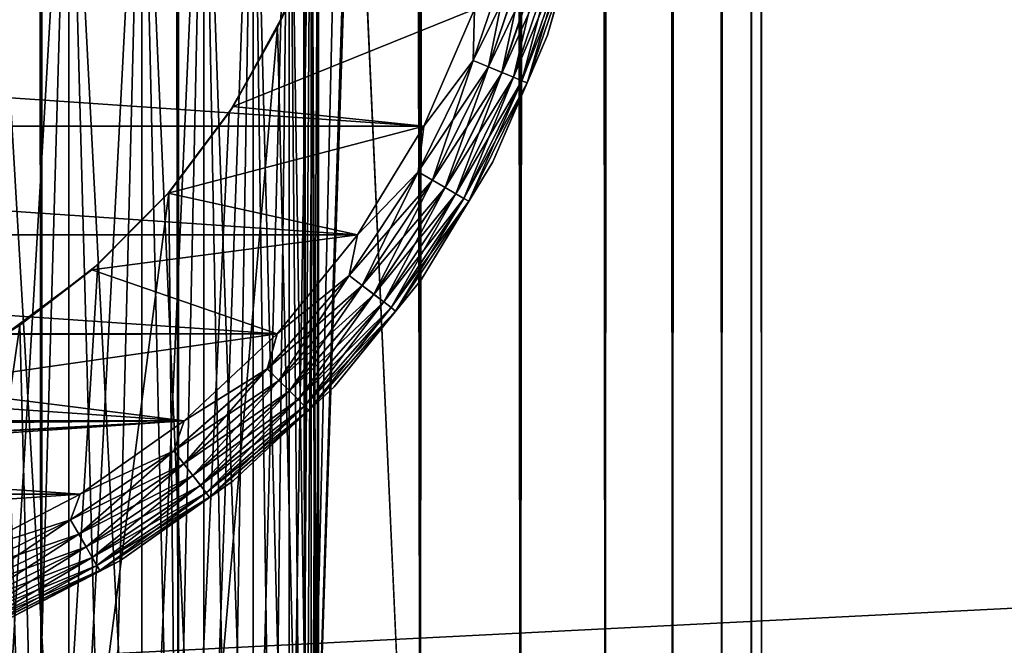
# Model space of a CAD drawing. Extents: x -265 to 265, y 0 to 1307.
# Tile 22 of 256: x -245 to -232, y 8 to 16. Entities that reach past the tile are written whole.
import ezdxf

# ---------------------------------------------------------------- set-up
doc = ezdxf.new("R2010")
doc.units = 0
doc.header["$LTSCALE"] = 65.185185
for name, color, linetype in [('12', 7, 'CONTINUOUS'), ('13', 7, 'CONTINUOUS'), ('14', 7, 'CONTINUOUS'), ('18', 7, 'CONTINUOUS'), ('22', 7, 'CONTINUOUS'), ('26', 7, 'CONTINUOUS'), ('28', 7, 'CONTINUOUS'), ('29', 7, 'CONTINUOUS'), ('3', 7, 'CONTINUOUS'), ('305', 7, 'CONTINUOUS'), ('309', 7, 'CONTINUOUS'), ('4', 7, 'CONTINUOUS')]:
    doc.layers.add(name, color=color, linetype=linetype)

msp = doc.modelspace()

# ---------------------------------------------------------------- linework, layer by layer
at = {"layer": '12', "color": 7, "linetype": 'CONTINUOUS'}
for points in [[(-240.776, 16.842, -11.828), (-241.228, 15.745, -12.167), (-241.131, 15.95, -25), (-240.776, 16.842, -11.828)], [(-241.131, 15.95, -25), (-241.228, 15.745, -12.167), (-241.798, 14.729, -25), (-241.131, 15.95, -25)], [(-241.228, 15.745, -12.167), (-241.847, 14.653, -12.591), (-241.798, 14.729, -25), (-241.228, 15.745, -12.167)], [(-241.798, 14.729, -25), (-242.626, 13.621, -13.063), (-242.631, 13.615, -25), (-241.798, 14.729, -25)], [(-241.847, 14.653, -12.591), (-242.626, 13.621, -13.063), (-241.798, 14.729, -25), (-241.847, 14.653, -12.591)], [(-242.631, 13.615, -25), (-243.539, 12.698, -13.537), (-243.615, 12.631, -25), (-242.631, 13.615, -25)], [(-242.626, 13.621, -13.063), (-243.539, 12.698, -13.537), (-242.631, 13.615, -25), (-242.626, 13.621, -13.063)], [(-243.539, 12.698, -13.537), (-244.542, 11.921, -13.972), (-243.615, 12.631, -25), (-243.539, 12.698, -13.537)], [(-243.615, 12.631, -25), (-244.542, 11.921, -13.972), (-244.729, 11.798, -25), (-243.615, 12.631, -25)], [(-244.542, 11.921, -13.972), (-245.599, 11.3, -14.34), (-244.729, 11.798, -25), (-244.542, 11.921, -13.972)]]:
    msp.add_3dface(points, dxfattribs=at)
at = {"layer": '13', "color": 7, "linetype": 'CONTINUOUS'}
for points in [[(-241.131, 15.95, -25), (-241.798, 14.729, -25), (-238.693, 15.981, -25), (-241.131, 15.95, -25)], [(-241.798, 14.729, -25), (-239.345, 14.479, -25), (-238.693, 15.981, -25), (-241.798, 14.729, -25)], [(-241.798, 14.729, -25), (-242.631, 13.615, -25), (-239.345, 14.479, -25), (-241.798, 14.729, -25)], [(-242.631, 13.615, -25), (-240.196, 13.08, -25), (-239.345, 14.479, -25), (-242.631, 13.615, -25)], [(-242.631, 13.615, -25), (-243.615, 12.631, -25), (-240.196, 13.08, -25), (-242.631, 13.615, -25)], [(-243.615, 12.631, -25), (-241.23, 11.809, -25), (-240.196, 13.08, -25), (-243.615, 12.631, -25)], [(-243.615, 12.631, -25), (-244.729, 11.798, -25), (-241.23, 11.809, -25), (-243.615, 12.631, -25)], [(-244.729, 11.798, -25), (-245.95, 11.131, -25), (-241.23, 11.809, -25), (-244.729, 11.798, -25)], [(-245.95, 11.131, -25), (-242.427, 10.691, -25), (-241.23, 11.809, -25), (-245.95, 11.131, -25)], [(-245.95, 11.131, -25), (-247.253, 10.645, -25), (-242.427, 10.691, -25), (-245.95, 11.131, -25)], [(-242.427, 10.691, -25), (-250, 10.25, -25), (-256.235, 9.747, -25), (-242.427, 10.691, -25)], [(-243.765, 9.747, -25), (-242.427, 10.691, -25), (-256.235, 9.747, -25), (-243.765, 9.747, -25)], [(-248.612, 10.349, -25), (-250, 10.25, -25), (-242.427, 10.691, -25), (-248.612, 10.349, -25)], [(-247.253, 10.645, -25), (-248.612, 10.349, -25), (-242.427, 10.691, -25), (-247.253, 10.645, -25)], [(-243.765, 9.747, -25), (-256.235, 9.747, -25), (-254.781, 8.993, -25), (-243.765, 9.747, -25)], [(-245.219, 8.993, -25), (-243.765, 9.747, -25), (-254.781, 8.993, -25), (-245.219, 8.993, -25)]]:
    msp.add_3dface(points, dxfattribs=at)
at = {"layer": '14', "color": 7, "linetype": 'CONTINUOUS'}
for points in [[(-238.693, 15.981, -75), (-239.345, 14.479, -75), (-261.307, 15.981, -75), (-238.693, 15.981, -75)], [(-239.345, 14.479, -75), (-260.655, 14.479, -75), (-261.307, 15.981, -75), (-239.345, 14.479, -75)], [(-239.345, 14.479, -75), (-240.196, 13.08, -75), (-260.655, 14.479, -75), (-239.345, 14.479, -75)], [(-240.196, 13.08, -75), (-259.804, 13.08, -75), (-260.655, 14.479, -75), (-240.196, 13.08, -75)], [(-240.196, 13.08, -75), (-241.23, 11.809, -75), (-259.804, 13.08, -75), (-240.196, 13.08, -75)], [(-241.23, 11.809, -75), (-258.77, 11.809, -75), (-259.804, 13.08, -75), (-241.23, 11.809, -75)], [(-241.23, 11.809, -75), (-242.427, 10.691, -75), (-258.77, 11.809, -75), (-241.23, 11.809, -75)], [(-242.427, 10.691, -75), (-257.573, 10.691, -75), (-258.77, 11.809, -75), (-242.427, 10.691, -75)], [(-242.427, 10.691, -75), (-243.765, 9.747, -75), (-257.573, 10.691, -75), (-242.427, 10.691, -75)], [(-243.765, 9.747, -75), (-256.235, 9.747, -75), (-257.573, 10.691, -75), (-243.765, 9.747, -75)], [(-243.765, 9.747, -75), (-245.219, 8.993, -75), (-256.235, 9.747, -75), (-243.765, 9.747, -75)]]:
    msp.add_3dface(points, dxfattribs=at)
at = {"layer": '18', "color": 7, "linetype": 'CONTINUOUS'}
for points in [[(-237.751, 15.647, -74), (-237.272, 17.355, -74), (-237.751, 15.647, -26), (-237.751, 15.647, -74)], [(-237.751, 15.647, -26), (-237.272, 17.355, -74), (-237.272, 17.355, -26), (-237.751, 15.647, -26)], [(-238.457, 14.019, -74), (-237.751, 15.647, -74), (-238.457, 14.019, -26), (-238.457, 14.019, -74)], [(-238.457, 14.019, -26), (-237.751, 15.647, -74), (-237.751, 15.647, -26), (-238.457, 14.019, -26)], [(-239.379, 12.503, -74), (-238.457, 14.019, -74), (-239.379, 12.503, -26), (-239.379, 12.503, -74)], [(-239.379, 12.503, -26), (-238.457, 14.019, -74), (-238.457, 14.019, -26), (-239.379, 12.503, -26)], [(-240.499, 11.127, -74), (-239.379, 12.503, -74), (-240.499, 11.127, -26), (-240.499, 11.127, -74)], [(-240.499, 11.127, -26), (-239.379, 12.503, -74), (-239.379, 12.503, -26), (-240.499, 11.127, -26)], [(-241.796, 9.916, -74), (-240.499, 11.127, -74), (-241.796, 9.916, -26), (-241.796, 9.916, -74)], [(-241.796, 9.916, -26), (-240.499, 11.127, -74), (-240.499, 11.127, -26), (-241.796, 9.916, -26)], [(-243.245, 8.893, -74), (-241.796, 9.916, -74), (-243.245, 8.893, -26), (-243.245, 8.893, -74)], [(-243.245, 8.893, -26), (-241.796, 9.916, -74), (-241.796, 9.916, -26), (-243.245, 8.893, -26)], [(-244.821, 8.076, -74), (-243.245, 8.893, -74), (-244.821, 8.076, -26), (-244.821, 8.076, -74)], [(-244.821, 8.076, -26), (-243.245, 8.893, -74), (-243.245, 8.893, -26), (-244.821, 8.076, -26)]]:
    msp.add_3dface(points, dxfattribs=at)
at = {"layer": '22', "color": 7, "linetype": 'CONTINUOUS'}
for points in [[(-237.272, 17.355, -74), (-237.751, 15.647, -74), (-237.467, 16.642, -74.223), (-237.272, 17.355, -74)], [(-238.709, 15.323, -74.975), (-238.693, 15.981, -75), (-238.195, 16.837, -74.975), (-238.709, 15.323, -74.975)], [(-238.709, 15.323, -74.975), (-238.195, 16.837, -74.975), (-238.513, 15.242, -74.901), (-238.709, 15.323, -74.975)], [(-238.513, 15.242, -74.901), (-238.195, 16.837, -74.975), (-237.991, 16.782, -74.901), (-238.513, 15.242, -74.901)], [(-238.513, 15.242, -74.901), (-237.991, 16.782, -74.901), (-238.338, 15.169, -74.782), (-238.513, 15.242, -74.901)], [(-238.338, 15.169, -74.782), (-237.991, 16.782, -74.901), (-237.807, 16.733, -74.782), (-238.338, 15.169, -74.782)], [(-238.338, 15.169, -74.782), (-237.807, 16.733, -74.782), (-238.191, 15.109, -74.624), (-238.338, 15.169, -74.782)], [(-238.191, 15.109, -74.624), (-237.807, 16.733, -74.782), (-237.654, 16.692, -74.624), (-238.191, 15.109, -74.624)], [(-238.191, 15.109, -74.624), (-237.654, 16.692, -74.624), (-238.081, 15.063, -74.434), (-238.191, 15.109, -74.624)], [(-238.081, 15.063, -74.434), (-237.654, 16.692, -74.624), (-237.539, 16.661, -74.434), (-238.081, 15.063, -74.434)], [(-238.081, 15.063, -74.434), (-237.539, 16.661, -74.434), (-238.013, 15.035, -74.223), (-238.081, 15.063, -74.434)], [(-238.013, 15.035, -74.223), (-237.539, 16.661, -74.434), (-237.467, 16.642, -74.223), (-238.013, 15.035, -74.223)], [(-237.751, 15.647, -74), (-238.013, 15.035, -74.223), (-237.467, 16.642, -74.223), (-237.751, 15.647, -74)], [(-239.345, 14.479, -75), (-238.693, 15.981, -75), (-238.709, 15.323, -74.975), (-239.345, 14.479, -75)], [(-237.751, 15.647, -74), (-238.457, 14.019, -74), (-238.013, 15.035, -74.223), (-237.751, 15.647, -74)], [(-239.416, 13.889, -74.975), (-239.345, 14.479, -75), (-238.709, 15.323, -74.975), (-239.416, 13.889, -74.975)], [(-239.416, 13.889, -74.975), (-238.709, 15.323, -74.975), (-239.233, 13.783, -74.901), (-239.416, 13.889, -74.975)], [(-239.233, 13.783, -74.901), (-238.709, 15.323, -74.975), (-238.513, 15.242, -74.901), (-239.233, 13.783, -74.901)], [(-239.233, 13.783, -74.901), (-238.513, 15.242, -74.901), (-239.068, 13.689, -74.782), (-239.233, 13.783, -74.901)], [(-239.068, 13.689, -74.782), (-238.513, 15.242, -74.901), (-238.338, 15.169, -74.782), (-239.068, 13.689, -74.782)], [(-239.068, 13.689, -74.782), (-238.338, 15.169, -74.782), (-238.931, 13.609, -74.624), (-239.068, 13.689, -74.782)], [(-238.931, 13.609, -74.624), (-238.338, 15.169, -74.782), (-238.191, 15.109, -74.624), (-238.931, 13.609, -74.624)], [(-238.931, 13.609, -74.624), (-238.191, 15.109, -74.624), (-238.828, 13.55, -74.434), (-238.931, 13.609, -74.624)], [(-238.828, 13.55, -74.434), (-238.191, 15.109, -74.624), (-238.081, 15.063, -74.434), (-238.828, 13.55, -74.434)], [(-238.828, 13.55, -74.434), (-238.081, 15.063, -74.434), (-238.763, 13.513, -74.223), (-238.828, 13.55, -74.434)], [(-238.763, 13.513, -74.223), (-238.081, 15.063, -74.434), (-238.013, 15.035, -74.223), (-238.763, 13.513, -74.223)], [(-238.457, 14.019, -74), (-238.763, 13.513, -74.223), (-238.013, 15.035, -74.223), (-238.457, 14.019, -74)], [(-240.196, 13.08, -75), (-239.345, 14.479, -75), (-239.416, 13.889, -74.975), (-240.196, 13.08, -75)], [(-238.457, 14.019, -74), (-239.379, 12.503, -74), (-238.763, 13.513, -74.223), (-238.457, 14.019, -74)], [(-240.304, 12.56, -74.975), (-240.196, 13.08, -75), (-239.416, 13.889, -74.975), (-240.304, 12.56, -74.975)], [(-240.304, 12.56, -74.975), (-239.416, 13.889, -74.975), (-240.136, 12.431, -74.901), (-240.304, 12.56, -74.975)], [(-240.136, 12.431, -74.901), (-239.416, 13.889, -74.975), (-239.233, 13.783, -74.901), (-240.136, 12.431, -74.901)], [(-240.136, 12.431, -74.901), (-239.233, 13.783, -74.901), (-239.986, 12.316, -74.782), (-240.136, 12.431, -74.901)], [(-239.986, 12.316, -74.782), (-239.233, 13.783, -74.901), (-239.068, 13.689, -74.782), (-239.986, 12.316, -74.782)], [(-239.986, 12.316, -74.782), (-239.068, 13.689, -74.782), (-239.86, 12.219, -74.624), (-239.986, 12.316, -74.782)], [(-239.86, 12.219, -74.624), (-239.068, 13.689, -74.782), (-238.931, 13.609, -74.624), (-239.86, 12.219, -74.624)], [(-239.86, 12.219, -74.624), (-238.931, 13.609, -74.624), (-239.765, 12.146, -74.434), (-239.86, 12.219, -74.624)], [(-239.765, 12.146, -74.434), (-238.931, 13.609, -74.624), (-238.828, 13.55, -74.434), (-239.765, 12.146, -74.434)], [(-239.765, 12.146, -74.434), (-238.828, 13.55, -74.434), (-239.706, 12.101, -74.223), (-239.765, 12.146, -74.434)], [(-239.706, 12.101, -74.223), (-238.828, 13.55, -74.434), (-238.763, 13.513, -74.223), (-239.706, 12.101, -74.223)], [(-239.379, 12.503, -74), (-239.706, 12.101, -74.223), (-238.763, 13.513, -74.223), (-239.379, 12.503, -74)], [(-241.23, 11.809, -75), (-240.196, 13.08, -75), (-240.304, 12.56, -74.975), (-241.23, 11.809, -75)], [(-241.358, 11.358, -74.975), (-241.23, 11.809, -75), (-240.304, 12.56, -74.975), (-241.358, 11.358, -74.975)], [(-241.358, 11.358, -74.975), (-240.304, 12.56, -74.975), (-241.208, 11.208, -74.901), (-241.358, 11.358, -74.975)], [(-241.208, 11.208, -74.901), (-240.304, 12.56, -74.975), (-240.136, 12.431, -74.901), (-241.208, 11.208, -74.901)], [(-241.208, 11.208, -74.901), (-240.136, 12.431, -74.901), (-241.074, 11.074, -74.782), (-241.208, 11.208, -74.901)], [(-241.074, 11.074, -74.782), (-240.136, 12.431, -74.901), (-239.986, 12.316, -74.782), (-241.074, 11.074, -74.782)], [(-239.379, 12.503, -74), (-240.499, 11.127, -74), (-239.706, 12.101, -74.223), (-239.379, 12.503, -74)], [(-241.074, 11.074, -74.782), (-239.986, 12.316, -74.782), (-240.962, 10.962, -74.624), (-241.074, 11.074, -74.782)], [(-240.962, 10.962, -74.624), (-239.986, 12.316, -74.782), (-239.86, 12.219, -74.624), (-240.962, 10.962, -74.624)], [(-240.962, 10.962, -74.624), (-239.86, 12.219, -74.624), (-240.878, 10.878, -74.434), (-240.962, 10.962, -74.624)], [(-240.878, 10.878, -74.434), (-239.86, 12.219, -74.624), (-239.765, 12.146, -74.434), (-240.878, 10.878, -74.434)], [(-240.878, 10.878, -74.434), (-239.765, 12.146, -74.434), (-240.825, 10.825, -74.223), (-240.878, 10.878, -74.434)], [(-240.825, 10.825, -74.223), (-239.765, 12.146, -74.434), (-239.706, 12.101, -74.223), (-240.825, 10.825, -74.223)], [(-240.499, 11.127, -74), (-240.825, 10.825, -74.223), (-239.706, 12.101, -74.223), (-240.499, 11.127, -74)], [(-242.427, 10.691, -75), (-241.23, 11.809, -75), (-241.358, 11.358, -74.975), (-242.427, 10.691, -75)], [(-242.56, 10.304, -74.975), (-242.427, 10.691, -75), (-241.358, 11.358, -74.975), (-242.56, 10.304, -74.975)], [(-242.56, 10.304, -74.975), (-241.358, 11.358, -74.975), (-242.431, 10.136, -74.901), (-242.56, 10.304, -74.975)], [(-242.431, 10.136, -74.901), (-241.358, 11.358, -74.975), (-241.208, 11.208, -74.901), (-242.431, 10.136, -74.901)], [(-242.431, 10.136, -74.901), (-241.208, 11.208, -74.901), (-242.316, 9.986, -74.782), (-242.431, 10.136, -74.901)], [(-242.316, 9.986, -74.782), (-241.208, 11.208, -74.901), (-241.074, 11.074, -74.782), (-242.316, 9.986, -74.782)], [(-242.316, 9.986, -74.782), (-241.074, 11.074, -74.782), (-242.219, 9.86, -74.624), (-242.316, 9.986, -74.782)], [(-242.219, 9.86, -74.624), (-241.074, 11.074, -74.782), (-240.962, 10.962, -74.624), (-242.219, 9.86, -74.624)], [(-240.499, 11.127, -74), (-241.796, 9.916, -74), (-240.825, 10.825, -74.223), (-240.499, 11.127, -74)], [(-242.219, 9.86, -74.624), (-240.962, 10.962, -74.624), (-242.146, 9.765, -74.434), (-242.219, 9.86, -74.624)], [(-242.146, 9.765, -74.434), (-240.962, 10.962, -74.624), (-240.878, 10.878, -74.434), (-242.146, 9.765, -74.434)], [(-242.146, 9.765, -74.434), (-240.878, 10.878, -74.434), (-242.101, 9.706, -74.223), (-242.146, 9.765, -74.434)], [(-242.101, 9.706, -74.223), (-240.878, 10.878, -74.434), (-240.825, 10.825, -74.223), (-242.101, 9.706, -74.223)], [(-241.796, 9.916, -74), (-242.101, 9.706, -74.223), (-240.825, 10.825, -74.223), (-241.796, 9.916, -74)], [(-243.765, 9.747, -75), (-242.427, 10.691, -75), (-242.56, 10.304, -74.975), (-243.765, 9.747, -75)], [(-243.889, 9.416, -74.975), (-243.765, 9.747, -75), (-242.56, 10.304, -74.975), (-243.889, 9.416, -74.975)], [(-243.889, 9.416, -74.975), (-242.56, 10.304, -74.975), (-243.783, 9.233, -74.901), (-243.889, 9.416, -74.975)], [(-243.783, 9.233, -74.901), (-242.56, 10.304, -74.975), (-242.431, 10.136, -74.901), (-243.783, 9.233, -74.901)], [(-243.783, 9.233, -74.901), (-242.431, 10.136, -74.901), (-243.689, 9.068, -74.782), (-243.783, 9.233, -74.901)], [(-243.689, 9.068, -74.782), (-242.431, 10.136, -74.901), (-242.316, 9.986, -74.782), (-243.689, 9.068, -74.782)], [(-243.689, 9.068, -74.782), (-242.316, 9.986, -74.782), (-243.609, 8.931, -74.624), (-243.689, 9.068, -74.782)], [(-243.609, 8.931, -74.624), (-242.316, 9.986, -74.782), (-242.219, 9.86, -74.624), (-243.609, 8.931, -74.624)], [(-241.796, 9.916, -74), (-243.245, 8.893, -74), (-242.101, 9.706, -74.223), (-241.796, 9.916, -74)], [(-243.609, 8.931, -74.624), (-242.219, 9.86, -74.624), (-243.55, 8.828, -74.434), (-243.609, 8.931, -74.624)], [(-243.55, 8.828, -74.434), (-242.219, 9.86, -74.624), (-242.146, 9.765, -74.434), (-243.55, 8.828, -74.434)], [(-243.55, 8.828, -74.434), (-242.146, 9.765, -74.434), (-243.513, 8.763, -74.223), (-243.55, 8.828, -74.434)], [(-243.513, 8.763, -74.223), (-242.146, 9.765, -74.434), (-242.101, 9.706, -74.223), (-243.513, 8.763, -74.223)], [(-245.219, 8.993, -75), (-243.765, 9.747, -75), (-243.889, 9.416, -74.975), (-245.219, 8.993, -75)], [(-243.245, 8.893, -74), (-243.513, 8.763, -74.223), (-242.101, 9.706, -74.223), (-243.245, 8.893, -74)], [(-245.323, 8.709, -74.975), (-245.219, 8.993, -75), (-243.889, 9.416, -74.975), (-245.323, 8.709, -74.975)], [(-245.323, 8.709, -74.975), (-243.889, 9.416, -74.975), (-245.242, 8.513, -74.901), (-245.323, 8.709, -74.975)], [(-245.242, 8.513, -74.901), (-243.889, 9.416, -74.975), (-243.783, 9.233, -74.901), (-245.242, 8.513, -74.901)], [(-245.242, 8.513, -74.901), (-243.783, 9.233, -74.901), (-245.169, 8.338, -74.782), (-245.242, 8.513, -74.901)], [(-245.169, 8.338, -74.782), (-243.783, 9.233, -74.901), (-243.689, 9.068, -74.782), (-245.169, 8.338, -74.782)], [(-245.169, 8.338, -74.782), (-243.689, 9.068, -74.782), (-245.109, 8.191, -74.624), (-245.169, 8.338, -74.782)], [(-245.109, 8.191, -74.624), (-243.689, 9.068, -74.782), (-243.609, 8.931, -74.624), (-245.109, 8.191, -74.624)], [(-245.109, 8.191, -74.624), (-243.609, 8.931, -74.624), (-245.063, 8.081, -74.434), (-245.109, 8.191, -74.624)], [(-245.063, 8.081, -74.434), (-243.609, 8.931, -74.624), (-243.55, 8.828, -74.434), (-245.063, 8.081, -74.434)], [(-243.245, 8.893, -74), (-244.821, 8.076, -74), (-243.513, 8.763, -74.223), (-243.245, 8.893, -74)], [(-245.063, 8.081, -74.434), (-243.55, 8.828, -74.434), (-245.035, 8.013, -74.223), (-245.063, 8.081, -74.434)], [(-245.035, 8.013, -74.223), (-243.55, 8.828, -74.434), (-243.513, 8.763, -74.223), (-245.035, 8.013, -74.223)], [(-244.821, 8.076, -74), (-245.035, 8.013, -74.223), (-243.513, 8.763, -74.223), (-244.821, 8.076, -74)]]:
    msp.add_3dface(points, dxfattribs=at)
at = {"layer": '26', "color": 7, "linetype": 'CONTINUOUS'}
for points in [[(-237.751, 15.647, -26), (-237.272, 17.355, -26), (-237.467, 16.642, -25.779), (-237.751, 15.647, -26)], [(-238.194, 16.837, -25.025), (-238.693, 15.981, -25), (-238.708, 15.323, -25.025), (-238.194, 16.837, -25.025)], [(-238.194, 16.837, -25.025), (-238.708, 15.323, -25.025), (-237.99, 16.782, -25.099), (-238.194, 16.837, -25.025)], [(-237.99, 16.782, -25.099), (-238.708, 15.323, -25.025), (-238.512, 15.242, -25.099), (-237.99, 16.782, -25.099)], [(-237.99, 16.782, -25.099), (-238.512, 15.242, -25.099), (-237.806, 16.733, -25.218), (-237.99, 16.782, -25.099)], [(-237.806, 16.733, -25.218), (-238.512, 15.242, -25.099), (-238.337, 15.169, -25.218), (-237.806, 16.733, -25.218)], [(-237.806, 16.733, -25.218), (-238.337, 15.169, -25.218), (-237.653, 16.692, -25.377), (-237.806, 16.733, -25.218)], [(-237.653, 16.692, -25.377), (-238.337, 15.169, -25.218), (-238.191, 15.108, -25.377), (-237.653, 16.692, -25.377)], [(-237.653, 16.692, -25.377), (-238.191, 15.108, -25.377), (-237.538, 16.661, -25.567), (-237.653, 16.692, -25.377)], [(-237.538, 16.661, -25.567), (-238.191, 15.108, -25.377), (-238.081, 15.063, -25.567), (-237.538, 16.661, -25.567)], [(-237.538, 16.661, -25.567), (-238.081, 15.063, -25.567), (-237.467, 16.642, -25.779), (-237.538, 16.661, -25.567)], [(-237.467, 16.642, -25.779), (-238.081, 15.063, -25.567), (-238.012, 15.035, -25.779), (-237.467, 16.642, -25.779)], [(-237.751, 15.647, -26), (-237.467, 16.642, -25.779), (-238.012, 15.035, -25.779), (-237.751, 15.647, -26)], [(-238.693, 15.981, -25), (-239.345, 14.479, -25), (-238.708, 15.323, -25.025), (-238.693, 15.981, -25)], [(-238.457, 14.019, -26), (-237.751, 15.647, -26), (-238.012, 15.035, -25.779), (-238.457, 14.019, -26)], [(-238.708, 15.323, -25.025), (-239.345, 14.479, -25), (-239.415, 13.889, -25.025), (-238.708, 15.323, -25.025)], [(-238.708, 15.323, -25.025), (-239.415, 13.889, -25.025), (-238.512, 15.242, -25.099), (-238.708, 15.323, -25.025)], [(-238.512, 15.242, -25.099), (-239.415, 13.889, -25.025), (-239.232, 13.783, -25.099), (-238.512, 15.242, -25.099)], [(-238.512, 15.242, -25.099), (-239.232, 13.783, -25.099), (-238.337, 15.169, -25.218), (-238.512, 15.242, -25.099)], [(-238.337, 15.169, -25.218), (-239.232, 13.783, -25.099), (-239.067, 13.688, -25.218), (-238.337, 15.169, -25.218)], [(-238.337, 15.169, -25.218), (-239.067, 13.688, -25.218), (-238.191, 15.108, -25.377), (-238.337, 15.169, -25.218)], [(-238.191, 15.108, -25.377), (-239.067, 13.688, -25.218), (-238.93, 13.609, -25.377), (-238.191, 15.108, -25.377)], [(-238.191, 15.108, -25.377), (-238.93, 13.609, -25.377), (-238.081, 15.063, -25.567), (-238.191, 15.108, -25.377)], [(-238.081, 15.063, -25.567), (-238.93, 13.609, -25.377), (-238.827, 13.549, -25.567), (-238.081, 15.063, -25.567)], [(-238.081, 15.063, -25.567), (-238.827, 13.549, -25.567), (-238.012, 15.035, -25.779), (-238.081, 15.063, -25.567)], [(-238.012, 15.035, -25.779), (-238.827, 13.549, -25.567), (-238.763, 13.512, -25.779), (-238.012, 15.035, -25.779)], [(-238.457, 14.019, -26), (-238.012, 15.035, -25.779), (-238.763, 13.512, -25.779), (-238.457, 14.019, -26)], [(-239.345, 14.479, -25), (-240.196, 13.08, -25), (-239.415, 13.889, -25.025), (-239.345, 14.479, -25)], [(-239.379, 12.503, -26), (-238.457, 14.019, -26), (-238.763, 13.512, -25.779), (-239.379, 12.503, -26)], [(-239.415, 13.889, -25.025), (-240.196, 13.08, -25), (-240.303, 12.559, -25.025), (-239.415, 13.889, -25.025)], [(-239.415, 13.889, -25.025), (-240.303, 12.559, -25.025), (-239.232, 13.783, -25.099), (-239.415, 13.889, -25.025)], [(-239.232, 13.783, -25.099), (-240.303, 12.559, -25.025), (-240.135, 12.431, -25.099), (-239.232, 13.783, -25.099)], [(-239.232, 13.783, -25.099), (-240.135, 12.431, -25.099), (-239.067, 13.688, -25.218), (-239.232, 13.783, -25.099)], [(-239.067, 13.688, -25.218), (-240.135, 12.431, -25.099), (-239.985, 12.315, -25.218), (-239.067, 13.688, -25.218)], [(-239.067, 13.688, -25.218), (-239.985, 12.315, -25.218), (-238.93, 13.609, -25.377), (-239.067, 13.688, -25.218)], [(-238.93, 13.609, -25.377), (-239.985, 12.315, -25.218), (-239.859, 12.219, -25.377), (-238.93, 13.609, -25.377)], [(-238.93, 13.609, -25.377), (-239.859, 12.219, -25.377), (-238.827, 13.549, -25.567), (-238.93, 13.609, -25.377)], [(-238.827, 13.549, -25.567), (-239.859, 12.219, -25.377), (-239.765, 12.146, -25.567), (-238.827, 13.549, -25.567)], [(-238.827, 13.549, -25.567), (-239.765, 12.146, -25.567), (-238.763, 13.512, -25.779), (-238.827, 13.549, -25.567)], [(-238.763, 13.512, -25.779), (-239.765, 12.146, -25.567), (-239.706, 12.101, -25.779), (-238.763, 13.512, -25.779)], [(-239.379, 12.503, -26), (-238.763, 13.512, -25.779), (-239.706, 12.101, -25.779), (-239.379, 12.503, -26)], [(-240.196, 13.08, -25), (-241.23, 11.809, -25), (-240.303, 12.559, -25.025), (-240.196, 13.08, -25)], [(-240.303, 12.559, -25.025), (-241.23, 11.809, -25), (-241.357, 11.357, -25.025), (-240.303, 12.559, -25.025)], [(-240.303, 12.559, -25.025), (-241.357, 11.357, -25.025), (-240.135, 12.431, -25.099), (-240.303, 12.559, -25.025)], [(-240.135, 12.431, -25.099), (-241.357, 11.357, -25.025), (-241.208, 11.208, -25.099), (-240.135, 12.431, -25.099)], [(-240.135, 12.431, -25.099), (-241.208, 11.208, -25.099), (-239.985, 12.315, -25.218), (-240.135, 12.431, -25.099)], [(-240.499, 11.127, -26), (-239.379, 12.503, -26), (-239.706, 12.101, -25.779), (-240.499, 11.127, -26)], [(-239.985, 12.315, -25.218), (-241.208, 11.208, -25.099), (-241.074, 11.074, -25.218), (-239.985, 12.315, -25.218)], [(-239.985, 12.315, -25.218), (-241.074, 11.074, -25.218), (-239.859, 12.219, -25.377), (-239.985, 12.315, -25.218)], [(-239.859, 12.219, -25.377), (-241.074, 11.074, -25.218), (-240.962, 10.962, -25.377), (-239.859, 12.219, -25.377)], [(-239.859, 12.219, -25.377), (-240.962, 10.962, -25.377), (-239.765, 12.146, -25.567), (-239.859, 12.219, -25.377)], [(-239.765, 12.146, -25.567), (-240.962, 10.962, -25.377), (-240.877, 10.877, -25.567), (-239.765, 12.146, -25.567)], [(-239.765, 12.146, -25.567), (-240.877, 10.877, -25.567), (-239.706, 12.101, -25.779), (-239.765, 12.146, -25.567)], [(-239.706, 12.101, -25.779), (-240.877, 10.877, -25.567), (-240.825, 10.825, -25.779), (-239.706, 12.101, -25.779)], [(-240.499, 11.127, -26), (-239.706, 12.101, -25.779), (-240.825, 10.825, -25.779), (-240.499, 11.127, -26)], [(-241.23, 11.809, -25), (-242.427, 10.691, -25), (-241.357, 11.357, -25.025), (-241.23, 11.809, -25)], [(-241.357, 11.357, -25.025), (-242.427, 10.691, -25), (-242.559, 10.303, -25.025), (-241.357, 11.357, -25.025)], [(-241.357, 11.357, -25.025), (-242.559, 10.303, -25.025), (-241.208, 11.208, -25.099), (-241.357, 11.357, -25.025)], [(-241.208, 11.208, -25.099), (-242.559, 10.303, -25.025), (-242.431, 10.135, -25.099), (-241.208, 11.208, -25.099)], [(-241.208, 11.208, -25.099), (-242.431, 10.135, -25.099), (-241.074, 11.074, -25.218), (-241.208, 11.208, -25.099)], [(-241.074, 11.074, -25.218), (-242.431, 10.135, -25.099), (-242.315, 9.985, -25.218), (-241.074, 11.074, -25.218)], [(-241.074, 11.074, -25.218), (-242.315, 9.985, -25.218), (-240.962, 10.962, -25.377), (-241.074, 11.074, -25.218)], [(-241.796, 9.916, -26), (-240.499, 11.127, -26), (-240.825, 10.825, -25.779), (-241.796, 9.916, -26)], [(-240.962, 10.962, -25.377), (-242.315, 9.985, -25.218), (-242.219, 9.859, -25.377), (-240.962, 10.962, -25.377)], [(-240.962, 10.962, -25.377), (-242.219, 9.859, -25.377), (-240.877, 10.877, -25.567), (-240.962, 10.962, -25.377)], [(-240.877, 10.877, -25.567), (-242.219, 9.859, -25.377), (-242.146, 9.765, -25.567), (-240.877, 10.877, -25.567)], [(-240.877, 10.877, -25.567), (-242.146, 9.765, -25.567), (-240.825, 10.825, -25.779), (-240.877, 10.877, -25.567)], [(-240.825, 10.825, -25.779), (-242.146, 9.765, -25.567), (-242.101, 9.706, -25.779), (-240.825, 10.825, -25.779)], [(-241.796, 9.916, -26), (-240.825, 10.825, -25.779), (-242.101, 9.706, -25.779), (-241.796, 9.916, -26)], [(-242.427, 10.691, -25), (-243.765, 9.747, -25), (-242.559, 10.303, -25.025), (-242.427, 10.691, -25)], [(-242.559, 10.303, -25.025), (-243.765, 9.747, -25), (-243.889, 9.415, -25.025), (-242.559, 10.303, -25.025)], [(-242.559, 10.303, -25.025), (-243.889, 9.415, -25.025), (-242.431, 10.135, -25.099), (-242.559, 10.303, -25.025)], [(-242.431, 10.135, -25.099), (-243.889, 9.415, -25.025), (-243.783, 9.232, -25.099), (-242.431, 10.135, -25.099)], [(-242.431, 10.135, -25.099), (-243.783, 9.232, -25.099), (-242.315, 9.985, -25.218), (-242.431, 10.135, -25.099)], [(-242.315, 9.985, -25.218), (-243.783, 9.232, -25.099), (-243.688, 9.067, -25.218), (-242.315, 9.985, -25.218)], [(-242.315, 9.985, -25.218), (-243.688, 9.067, -25.218), (-242.219, 9.859, -25.377), (-242.315, 9.985, -25.218)], [(-243.245, 8.893, -26), (-241.796, 9.916, -26), (-242.101, 9.706, -25.779), (-243.245, 8.893, -26)], [(-242.219, 9.859, -25.377), (-243.688, 9.067, -25.218), (-243.609, 8.93, -25.377), (-242.219, 9.859, -25.377)], [(-242.219, 9.859, -25.377), (-243.609, 8.93, -25.377), (-242.146, 9.765, -25.567), (-242.219, 9.859, -25.377)], [(-242.146, 9.765, -25.567), (-243.609, 8.93, -25.377), (-243.549, 8.827, -25.567), (-242.146, 9.765, -25.567)], [(-242.146, 9.765, -25.567), (-243.549, 8.827, -25.567), (-242.101, 9.706, -25.779), (-242.146, 9.765, -25.567)], [(-243.765, 9.747, -25), (-245.219, 8.993, -25), (-243.889, 9.415, -25.025), (-243.765, 9.747, -25)], [(-242.101, 9.706, -25.779), (-243.549, 8.827, -25.567), (-243.512, 8.763, -25.779), (-242.101, 9.706, -25.779)], [(-243.245, 8.893, -26), (-242.101, 9.706, -25.779), (-243.512, 8.763, -25.779), (-243.245, 8.893, -26)], [(-243.889, 9.415, -25.025), (-245.219, 8.993, -25), (-245.323, 8.708, -25.025), (-243.889, 9.415, -25.025)], [(-243.889, 9.415, -25.025), (-245.323, 8.708, -25.025), (-243.783, 9.232, -25.099), (-243.889, 9.415, -25.025)], [(-243.783, 9.232, -25.099), (-245.323, 8.708, -25.025), (-245.242, 8.512, -25.099), (-243.783, 9.232, -25.099)], [(-243.783, 9.232, -25.099), (-245.242, 8.512, -25.099), (-243.688, 9.067, -25.218), (-243.783, 9.232, -25.099)], [(-243.688, 9.067, -25.218), (-245.242, 8.512, -25.099), (-245.169, 8.337, -25.218), (-243.688, 9.067, -25.218)], [(-243.688, 9.067, -25.218), (-245.169, 8.337, -25.218), (-243.609, 8.93, -25.377), (-243.688, 9.067, -25.218)], [(-243.609, 8.93, -25.377), (-245.169, 8.337, -25.218), (-245.108, 8.191, -25.377), (-243.609, 8.93, -25.377)], [(-243.609, 8.93, -25.377), (-245.108, 8.191, -25.377), (-243.549, 8.827, -25.567), (-243.609, 8.93, -25.377)], [(-244.821, 8.076, -26), (-243.245, 8.893, -26), (-243.512, 8.763, -25.779), (-244.821, 8.076, -26)], [(-243.549, 8.827, -25.567), (-245.108, 8.191, -25.377), (-245.063, 8.081, -25.567), (-243.549, 8.827, -25.567)], [(-243.549, 8.827, -25.567), (-245.063, 8.081, -25.567), (-243.512, 8.763, -25.779), (-243.549, 8.827, -25.567)], [(-243.512, 8.763, -25.779), (-245.063, 8.081, -25.567), (-245.035, 8.012, -25.779), (-243.512, 8.763, -25.779)], [(-244.821, 8.076, -26), (-243.512, 8.763, -25.779), (-245.035, 8.012, -25.779), (-244.821, 8.076, -26)]]:
    msp.add_3dface(points, dxfattribs=at)
at = {"layer": '28', "color": 7, "linetype": 'CONTINUOUS'}
for points in [[(-244.427, 2, 7.445), (-244.972, 2, 7.824), (-243.91, 20, 7.028), (-244.427, 2, 7.445)], [(-243.91, 20, 7.028), (-244.972, 2, 7.824), (-244.972, 20, 7.824), (-243.91, 20, 7.028)], [(-243.91, 2, 7.028), (-244.427, 2, 7.445), (-243.91, 20, 7.028), (-243.91, 2, 7.028)], [(-243.424, 2, 6.576), (-243.91, 2, 7.028), (-242.972, 20, 6.09), (-243.424, 2, 6.576)], [(-242.972, 20, 6.09), (-243.91, 2, 7.028), (-243.91, 20, 7.028), (-242.972, 20, 6.09)], [(-242.972, 2, 6.09), (-243.424, 2, 6.576), (-242.972, 20, 6.09), (-242.972, 2, 6.09)], [(-242.555, 2, 5.573), (-242.972, 2, 6.09), (-242.176, 20, 5.028), (-242.555, 2, 5.573)], [(-242.176, 20, 5.028), (-242.972, 2, 6.09), (-242.972, 20, 6.09), (-242.176, 20, 5.028)], [(-242.176, 2, 5.028), (-242.555, 2, 5.573), (-242.176, 20, 5.028), (-242.176, 2, 5.028)], [(-241.838, 2, 4.457), (-242.176, 2, 5.028), (-241.54, 20, 3.863), (-241.838, 2, 4.457)], [(-241.54, 20, 3.863), (-242.176, 2, 5.028), (-242.176, 20, 5.028), (-241.54, 20, 3.863)], [(-241.54, 2, 3.863), (-241.838, 2, 4.457), (-241.54, 20, 3.863), (-241.54, 2, 3.863)], [(-241.286, 2, 3.25), (-241.54, 2, 3.863), (-241.077, 20, 2.62), (-241.286, 2, 3.25)], [(-241.077, 20, 2.62), (-241.54, 2, 3.863), (-241.54, 20, 3.863), (-241.077, 20, 2.62)], [(-241.077, 2, 2.62), (-241.286, 2, 3.25), (-241.077, 20, 2.62), (-241.077, 2, 2.62)], [(-240.913, 2, 1.977), (-241.077, 2, 2.62), (-240.795, 20, 1.324), (-240.913, 2, 1.977)], [(-240.795, 20, 1.324), (-241.077, 2, 2.62), (-241.077, 20, 2.62), (-240.795, 20, 1.324)], [(-240.795, 2, 1.324), (-240.913, 2, 1.977), (-240.795, 20, 1.324), (-240.795, 2, 1.324)], [(-240.724, 2, 0.663), (-240.795, 2, 1.324), (-240.7, 20), (-240.724, 2, 0.663)], [(-240.7, 20), (-240.795, 2, 1.324), (-240.795, 20, 1.324), (-240.7, 20)], [(-240.7, 2), (-240.724, 2, 0.663), (-240.7, 20), (-240.7, 2)]]:
    msp.add_3dface(points, dxfattribs=at)
at = {"layer": '29', "color": 7, "linetype": 'CONTINUOUS'}
for points in [[(-244.427, 2, -7.445), (-243.91, 2, -7.028), (-244.972, 20, -7.824), (-244.427, 2, -7.445)], [(-244.972, 20, -7.824), (-243.91, 2, -7.028), (-243.91, 20, -7.028), (-244.972, 20, -7.824)], [(-244.972, 2, -7.824), (-244.427, 2, -7.445), (-244.972, 20, -7.824), (-244.972, 2, -7.824)], [(-243.424, 2, -6.576), (-242.972, 2, -6.09), (-243.91, 20, -7.028), (-243.424, 2, -6.576)], [(-243.91, 20, -7.028), (-242.972, 2, -6.09), (-242.972, 20, -6.09), (-243.91, 20, -7.028)], [(-243.91, 2, -7.028), (-243.424, 2, -6.576), (-243.91, 20, -7.028), (-243.91, 2, -7.028)], [(-242.555, 2, -5.573), (-242.176, 2, -5.028), (-242.972, 20, -6.09), (-242.555, 2, -5.573)], [(-242.972, 20, -6.09), (-242.176, 2, -5.028), (-242.176, 20, -5.028), (-242.972, 20, -6.09)], [(-242.972, 2, -6.09), (-242.555, 2, -5.573), (-242.972, 20, -6.09), (-242.972, 2, -6.09)], [(-241.838, 2, -4.457), (-241.54, 2, -3.863), (-242.176, 20, -5.028), (-241.838, 2, -4.457)], [(-242.176, 20, -5.028), (-241.54, 2, -3.863), (-241.54, 20, -3.863), (-242.176, 20, -5.028)], [(-242.176, 2, -5.028), (-241.838, 2, -4.457), (-242.176, 20, -5.028), (-242.176, 2, -5.028)], [(-241.286, 2, -3.25), (-241.077, 2, -2.62), (-241.54, 20, -3.863), (-241.286, 2, -3.25)], [(-241.54, 20, -3.863), (-241.077, 2, -2.62), (-241.077, 20, -2.62), (-241.54, 20, -3.863)], [(-241.54, 2, -3.863), (-241.286, 2, -3.25), (-241.54, 20, -3.863), (-241.54, 2, -3.863)], [(-240.913, 2, -1.977), (-240.795, 2, -1.324), (-241.077, 20, -2.62), (-240.913, 2, -1.977)], [(-241.077, 20, -2.62), (-240.795, 2, -1.324), (-240.795, 20, -1.324), (-241.077, 20, -2.62)], [(-241.077, 2, -2.62), (-240.913, 2, -1.977), (-241.077, 20, -2.62), (-241.077, 2, -2.62)], [(-240.7, 2), (-240.7, 20), (-240.795, 20, -1.324), (-240.7, 2)], [(-240.724, 2, -0.663), (-240.7, 2), (-240.795, 20, -1.324), (-240.724, 2, -0.663)], [(-240.795, 2, -1.324), (-240.724, 2, -0.663), (-240.795, 20, -1.324), (-240.795, 2, -1.324)]]:
    msp.add_3dface(points, dxfattribs=at)
at = {"layer": '3', "color": 7, "linetype": 'CONTINUOUS'}
for points in [[(-246.118, 1, 14.489), (-244.26, 1, 13.858), (-246.118, 1299, 14.489), (-246.118, 1, 14.489)], [(-246.118, 1299, 14.489), (-244.26, 1, 13.858), (-244.26, 1299, 13.858), (-246.118, 1299, 14.489)], [(-244.26, 1, 13.858), (-242.5, 1, 12.99), (-244.26, 1299, 13.858), (-244.26, 1, 13.858)], [(-244.26, 1299, 13.858), (-242.5, 1, 12.99), (-242.5, 1299, 12.99), (-244.26, 1299, 13.858)], [(-242.5, 1, 12.99), (-240.869, 1, 11.9), (-242.5, 1299, 12.99), (-242.5, 1, 12.99)], [(-242.5, 1299, 12.99), (-240.869, 1, 11.9), (-240.869, 1299, 11.9), (-242.5, 1299, 12.99)], [(-240.869, 1, 11.9), (-239.393, 1, 10.607), (-240.869, 1299, 11.9), (-240.869, 1, 11.9)], [(-240.869, 1299, 11.9), (-239.393, 1, 10.607), (-239.393, 1299, 10.607), (-240.869, 1299, 11.9)], [(-239.393, 1, 10.607), (-238.1, 1, 9.131), (-239.393, 1299, 10.607), (-239.393, 1, 10.607)], [(-239.393, 1299, 10.607), (-238.1, 1, 9.131), (-238.1, 1299, 9.131), (-239.393, 1299, 10.607)], [(-238.1, 1, 9.131), (-237.01, 1, 7.5), (-238.1, 1299, 9.131), (-238.1, 1, 9.131)], [(-238.1, 1299, 9.131), (-237.01, 1, 7.5), (-237.01, 1299, 7.5), (-238.1, 1299, 9.131)], [(-237.01, 1, 7.5), (-236.142, 1, 5.74), (-237.01, 1299, 7.5), (-237.01, 1, 7.5)], [(-237.01, 1299, 7.5), (-236.142, 1, 5.74), (-236.142, 1299, 5.74), (-237.01, 1299, 7.5)], [(-236.142, 1, 5.74), (-235.511, 1, 3.882), (-236.142, 1299, 5.74), (-236.142, 1, 5.74)], [(-236.142, 1299, 5.74), (-235.511, 1, 3.882), (-235.511, 1299, 3.882), (-236.142, 1299, 5.74)], [(-235.511, 1, 3.882), (-235.128, 1, 1.958), (-235.511, 1299, 3.882), (-235.511, 1, 3.882)], [(-235.511, 1299, 3.882), (-235.128, 1, 1.958), (-235.128, 1299, 1.958), (-235.511, 1299, 3.882)], [(-235.128, 1, 1.958), (-235, 1), (-235.128, 1299, 1.958), (-235.128, 1, 1.958)], [(-235.128, 1299, 1.958), (-235, 1), (-235, 1299), (-235.128, 1299, 1.958)]]:
    msp.add_3dface(points, dxfattribs=at)
at = {"layer": '305', "color": 7, "linetype": 'CONTINUOUS'}
for points in [[(-263, 33.3, 15), (263, 33.3, 15), (-263, 6.7, 15), (-263, 33.3, 15)], [(-263, 6.7, 15), (263, 33.3, 15), (263, 6.7, 15), (-263, 6.7, 15)]]:
    msp.add_3dface(points, dxfattribs=at)
at = {"layer": '309', "color": 7, "linetype": 'CONTINUOUS'}
for points in [[(-263, 6.7, 25), (263, 6.7, 25), (-263, 33.3, 25), (-263, 6.7, 25)], [(-263, 33.3, 25), (263, 6.7, 25), (263, 33.3, 25), (-263, 33.3, 25)]]:
    msp.add_3dface(points, dxfattribs=at)
at = {"layer": '4', "color": 7, "linetype": 'CONTINUOUS'}
for points in [[(-239.393, 1299, -10.607), (-239.393, 1, -10.607), (-240.25, 20, -11.399), (-239.393, 1299, -10.607)], [(-238.1, 1, -9.131), (-239.393, 1, -10.607), (-238.1, 1299, -9.131), (-238.1, 1, -9.131)], [(-238.1, 1299, -9.131), (-239.393, 1, -10.607), (-239.393, 1299, -10.607), (-238.1, 1299, -9.131)], [(-237.01, 1, -7.5), (-238.1, 1, -9.131), (-237.01, 1299, -7.5), (-237.01, 1, -7.5)], [(-237.01, 1299, -7.5), (-238.1, 1, -9.131), (-238.1, 1299, -9.131), (-237.01, 1299, -7.5)], [(-236.142, 1, -5.74), (-237.01, 1, -7.5), (-236.142, 1299, -5.74), (-236.142, 1, -5.74)], [(-236.142, 1299, -5.74), (-237.01, 1, -7.5), (-237.01, 1299, -7.5), (-236.142, 1299, -5.74)], [(-235.511, 1, -3.882), (-236.142, 1, -5.74), (-235.511, 1299, -3.882), (-235.511, 1, -3.882)], [(-235.511, 1299, -3.882), (-236.142, 1, -5.74), (-236.142, 1299, -5.74), (-235.511, 1299, -3.882)], [(-235.128, 1, -1.958), (-235.511, 1, -3.882), (-235.128, 1299, -1.958), (-235.128, 1, -1.958)], [(-235.128, 1299, -1.958), (-235.511, 1, -3.882), (-235.511, 1299, -3.882), (-235.128, 1299, -1.958)], [(-235, 1299), (-235, 1), (-235.128, 1, -1.958), (-235, 1299)], [(-235, 1299), (-235.128, 1, -1.958), (-235.128, 1299, -1.958), (-235, 1299)], [(-239.393, 1, -10.607), (-240.869, 1, -11.9), (-240.25, 20, -11.399), (-239.393, 1, -10.607)], [(-240.25, 20, -11.399), (-240.869, 1, -11.9), (-240.305, 18.967, -11.446), (-240.25, 20, -11.399)], [(-240.305, 18.967, -11.446), (-240.869, 1, -11.9), (-240.475, 17.918, -11.588), (-240.305, 18.967, -11.446)], [(-240.475, 17.918, -11.588), (-240.869, 1, -11.9), (-240.776, 16.842, -11.828), (-240.475, 17.918, -11.588)], [(-240.776, 16.842, -11.828), (-240.869, 1, -11.9), (-241.228, 15.745, -12.167), (-240.776, 16.842, -11.828)], [(-240.869, 1, -11.9), (-242.5, 1, -12.99), (-241.228, 15.745, -12.167), (-240.869, 1, -11.9)], [(-241.228, 15.745, -12.167), (-242.5, 1, -12.99), (-241.847, 14.653, -12.591), (-241.228, 15.745, -12.167)], [(-241.847, 14.653, -12.591), (-242.5, 1, -12.99), (-242.626, 13.621, -13.063), (-241.847, 14.653, -12.591)], [(-242.5, 1, -12.99), (-244.26, 1, -13.858), (-242.626, 13.621, -13.063), (-242.5, 1, -12.99)], [(-242.626, 13.621, -13.063), (-244.26, 1, -13.858), (-243.539, 12.698, -13.537), (-242.626, 13.621, -13.063)], [(-243.539, 12.698, -13.537), (-244.26, 1, -13.858), (-244.542, 11.921, -13.972), (-243.539, 12.698, -13.537)], [(-244.26, 1, -13.858), (-246.118, 1, -14.489), (-244.542, 11.921, -13.972), (-244.26, 1, -13.858)], [(-244.542, 11.921, -13.972), (-246.118, 1, -14.489), (-245.599, 11.3, -14.34), (-244.542, 11.921, -13.972)]]:
    msp.add_3dface(points, dxfattribs=at)

doc.saveas('drawing.dxf')
